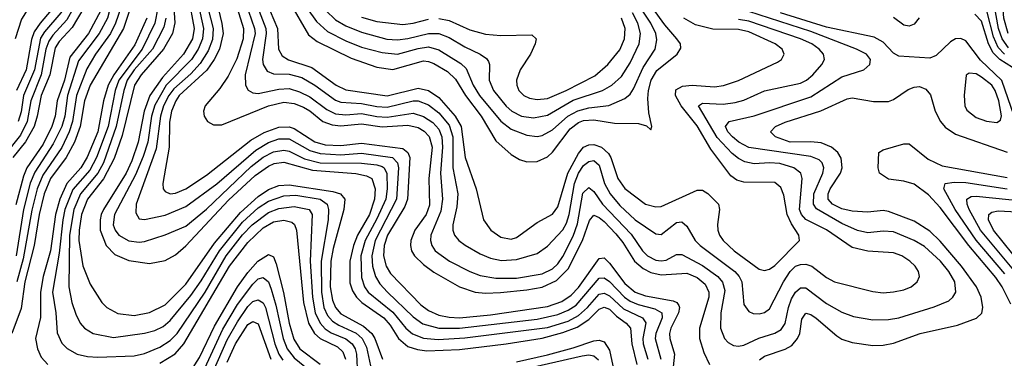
# Model space of a CAD drawing. Header units: inches. Extents: x 990535 to 1117859, y 769386 to 892122.
# Tile 56 of 256: x 1000767 to 1004579, y 867974 to 869284. Entities that reach past the tile are written whole.
import ezdxf

# ---------------------------------------------------------------- set-up
doc = ezdxf.new("R2010")
doc.units = ezdxf.units.IN
doc.header["$MEASUREMENT"] = 0
doc.layers.add('B0806', color=7, linetype='Continuous')

msp = doc.modelspace()

# ---------------------------------------------------------------- linework, layer by layer
at = {"layer": 'B0806', "color": 5}
for points, elevation in [([(1001207.2, 870000), (1001187, 869950), (1001118.7, 869830), (1001010, 869617.6), (1001000.5, 869570), (1000997.7, 869390), (1000987.7, 869350), (1000950, 869283.7), (1000895.7, 869224.3), (1000879.5, 869200.5), (1000869.1, 869170), (1000851, 869070), (1000810.7, 868970), (1000796.5, 868890), (1000770, 868837.6), (1000710, 868760.5)], 3160), ([(1001243.2, 870000), (1001223.5, 869950), (1001161.8, 869850), (1001117.6, 869750), (1001070, 869669.9), (1001042.6, 869610), (1001032, 869548), (1001030.5, 869390), (1001015, 869330), (1000970, 869252.8), (1000920.2, 869199.8), (1000905, 869175), (1000883.7, 869070), (1000850.2, 868990), (1000835, 868910), (1000822.7, 868870), (1000790, 868811.8), (1000741.2, 868750)], 3180), ([(1001054.6, 870000), (1001057.5, 869997.5), (1001061.6, 869990), (1001061.4, 869970), (1001044.2, 869930), (1000971.4, 869808.6), (1000890.3, 869650), (1000872.7, 869590), (1000875.6, 869450), (1000867.6, 869410), (1000845.5, 869370), (1000790.3, 869309.7), (1000774.5, 869285.5), (1000750.3, 869210)], 3080), ([(1001316.3, 870000), (1001300.1, 869950), (1001222.6, 869830), (1001178.9, 869730), (1001136.7, 869663.3), (1001106.5, 869593.5), (1001093.2, 869530), (1001097.1, 869430), (1001093.4, 869370), (1001080.9, 869319.1), (1001033.8, 869230), (1000961.3, 869138.7), (1000941.1, 869050), (1000912.5, 868970), (1000904.4, 868910), (1000892.3, 868870), (1000858, 868802), (1000794.8, 868710), (1000781.7, 868678.3), (1000752.5, 868567.5)], 3220), ([(1001352.3, 870000), (1001345.4, 869970), (1001330.6, 869930), (1001257.2, 869822.8), (1001206.2, 869710), (1001165, 869650), (1001139.5, 869590), (1001128.1, 869550), (1001123.6, 869510), (1001130.7, 869410), (1001128.2, 869370), (1001107.3, 869290), (1001075.4, 869230), (1000995.4, 869124.6), (1000952.3, 868990), (1000941.4, 868910), (1000930.4, 868870), (1000897, 868803), (1000825.8, 868694.2), (1000808.1, 868651.9), (1000781.9, 868550), (1000753.3, 868370)], 3240), ([(1001140.4, 870000), (1001110.7, 869930), (1000963.5, 869670), (1000946.4, 869630), (1000934.6, 869570), (1000936.7, 869430), (1000930, 869382.8), (1000903.2, 869336.8), (1000846, 869270), (1000823.8, 869236.2), (1000813.6, 869206.4), (1000792.8, 869090), (1000754.6, 869010)], 3120), ([(1001173.7, 870000), (1001142.8, 869930), (1000980, 869630), (1000966.9, 869570), (1000967.2, 869410), (1000960.6, 869370), (1000926, 869310), (1000863, 869237), (1000848.3, 869211.7), (1000824.2, 869090), (1000782, 868990), (1000772.6, 868927.4), (1000761.8, 868890)], 3140), ([(1004595.1, 869175.1), (1004570, 869209.3), (1004555.8, 869250), (1004538, 869350), (1004526.8, 869366.8), (1004514.2, 869374.2), (1004490, 869379.1), (1004330, 869385.6), (1004170, 869370), (1004070, 869390), (1003911.8, 869391.8), (1003840.5, 869410), (1003840.9, 869430), (1003933.2, 869486.8), (1003972.5, 869527.5), (1004044.6, 869670), (1004049, 869690), (1004046.1, 869710), (1004032, 869730), (1004007, 869750), (1003897, 869817), (1003802.4, 869930), (1003790, 869950.3), (1003773.9, 870000)], 3440), ([(1004593.3, 869230), (1004576.3, 869290), (1004570.4, 869370.4), (1004561.8, 869390), (1004544.8, 869404.8), (1004510, 869413.1), (1004430, 869410.3), (1004330, 869415.5), (1004187, 869407), (1004070, 869423.5), (1003985.1, 869425.1), (1003954.2, 869430), (1003948.7, 869450), (1003979.6, 869480.4), (1004000.8, 869510), (1004079.8, 869670), (1004090, 869710), (1004082, 869730), (1004061, 869750), (1003930.5, 869830), (1003910, 869847.5), (1003828.5, 869948.5), (1003814.2, 869974.2), (1003806.3, 870000)], 3420), ([(1001850.3, 869370), (1001916.2, 869276.2), (1001958.4, 869238.4), (1002030, 869201.2), (1002090, 869177.7), (1002170, 869156.2), (1002230, 869150.3), (1002310, 869172.3), (1002350, 869178.2), (1002390, 869167), (1002474.6, 869114.6), (1002495.2, 869095.2), (1002523, 869030), (1002546.9, 868990), (1002630, 868890.8), (1002670, 868860.4), (1002730, 868836.7), (1002770, 868832.1), (1002790, 868835.2), (1002830, 868858), (1002889.7, 868910.3), (1002928.3, 868931.7), (1002970, 868942.3), (1003047.8, 868952.2), (1003110, 868978.7), (1003130, 868995.6), (1003143.5, 869016.5), (1003181.1, 869098.9), (1003226.8, 869170), (1003234.3, 869205.7), (1003230.2, 869230), (1003210.7, 869270), (1003119, 869410)], 3640), ([(1001360.3, 869390), (1001368, 869272), (1001358.7, 869230), (1001324, 869170), (1001237.6, 869070), (1001211.3, 869030), (1001164.1, 868835.9), (1001133.1, 868746.9), (1001091.8, 868668.2), (1001030, 868589.6), (1001006.7, 868530), (1000997.2, 868470), (1000996.6, 868430), (1001011.5, 868331.5), (1001040.5, 868260.5), (1001085.5, 868190), (1001104.2, 868170), (1001147.8, 868147.8), (1001210, 868140.1), (1001270, 868150.9), (1001330, 868181.3), (1001410, 868260.2), (1001521.3, 868418.7), (1001622.5, 868537.5), (1001690, 868599.4), (1001730, 868626.6), (1001770, 868642), (1001810, 868645.2), (1001979.7, 868619.7), (1002008.9, 868610), (1002025.5, 868590), (1002022.2, 868550), (1001980.8, 868399.2), (1001971.6, 868350), (1001969.7, 868250), (1001978.4, 868198.4), (1001990.1, 868170), (1002010, 868145.4), (1002097.7, 868097.7), (1002130, 868070.1), (1002142, 868050), (1002171.2, 867971.2)], 3380), ([(1001420.2, 869370), (1001442.1, 869250), (1001435.6, 869210), (1001401, 869150), (1001319.9, 869060.1), (1001271, 868990), (1001249.1, 868930), (1001226.3, 868810), (1001201.8, 868738.2), (1001179.4, 868690), (1001091.5, 868550), (1001083.2, 868530), (1001078.4, 868510), (1001079.3, 868470), (1001101.8, 868410), (1001135.8, 868375.8), (1001190, 868352.1), (1001270, 868340.6), (1001330, 868351.7), (1001370, 868374.7), (1001410, 868408.5), (1001575, 868585), (1001678.6, 868681.4), (1001730, 868717.5), (1001753, 868727), (1001790, 868732.5), (1001901.2, 868701.2), (1002068.3, 868688.3), (1002110, 868680.1), (1002130.1, 868670), (1002143.4, 868630), (1002141.3, 868590), (1002121.4, 868530), (1002074.4, 868450), (1002058.9, 868410), (1002045.1, 868350), (1002045.9, 868265.9), (1002055.3, 868235.3), (1002071, 868210), (1002091.9, 868190), (1002177.3, 868130), (1002201.7, 868101.7), (1002234.3, 868050), (1002270, 868019.5), (1002307.6, 868007.6), (1002343.4, 868003.4), (1002470, 868007.5), (1002650, 868029.3), (1002790, 868052.2), (1002870, 868073.2), (1002925.1, 868094.9), (1002970, 868124.6), (1003010, 868164.3), (1003030, 868171.8), (1003050, 868164.1), (1003077.2, 868137.2), (1003114.9, 868110), (1003132.2, 868090), (1003136.9, 868030), (1003155.8, 867950)], 3420), ([(1001453.4, 869370), (1001478.8, 869250), (1001475, 869210), (1001457.8, 869170), (1001432.6, 869130), (1001334.3, 869030), (1001290, 868952.4), (1001277.7, 868910), (1001262.8, 868810), (1001245.6, 868754.4), (1001216.1, 868683.9), (1001133.8, 868530), (1001128.6, 868490), (1001136.5, 868470), (1001151.7, 868450), (1001190, 868428.6), (1001230, 868422.9), (1001250, 868425.4), (1001330, 868451.4), (1001410, 868485.2), (1001490, 868550.7), (1001663.6, 868716.4), (1001710, 868751.9), (1001750, 868772.8), (1001790, 868778.4), (1001810, 868774.5), (1001870, 868746), (1001930, 868730.6), (1002090, 868728.1), (1002150, 868722.3), (1002170, 868715.9), (1002178.2, 868710), (1002188.3, 868688.3), (1002190, 868630), (1002184.3, 868590), (1002150, 868513.5), (1002104.3, 868430), (1002088, 868370), (1002090, 868286.5), (1002102, 868250), (1002116.3, 868230), (1002212.1, 868152.1), (1002262.2, 868090), (1002288, 868068), (1002330, 868052.1), (1002386.9, 868046.9), (1002490, 868052.8), (1002810, 868093.7), (1002890, 868118), (1002930, 868139.4), (1002965.7, 868170), (1003010, 868221.9), (1003030, 868225.4), (1003050, 868216.1), (1003104.9, 868164.9), (1003178.1, 868130), (1003190.8, 868110.8), (1003180, 868050), (1003181.3, 868030), (1003198.9, 867970)], 3440), ([(1001202.3, 869350), (1001169.1, 869250), (1001039.8, 869030), (1001018.2, 868970), (1001001.5, 868870), (1000979.4, 868810), (1000946.9, 868750), (1000886.6, 868670), (1000862.1, 868610), (1000843.3, 868530), (1000823.2, 868410), (1000787.5, 868270), (1000773, 868167), (1000736.8, 868070)], 3280), ([(1001158.5, 869330), (1001138.8, 869270), (1001118.6, 869230), (1001060.7, 869150), (1001027, 869093), (1000986.9, 868990), (1000972.1, 868890), (1000959.2, 868850), (1000930, 868789.9), (1000857.4, 868682.6), (1000834.4, 868630), (1000813.7, 868546.3), (1000780.9, 868359.1), (1000756.7, 868270)], 3260), ([(1001302, 869330), (1001290.6, 869270), (1001241.1, 869170), (1001150.7, 869050), (1001136.9, 869010), (1001109.9, 868870), (1001065.2, 868750), (1001038.9, 868701.1), (1000973.6, 868626.4), (1000942.4, 868550), (1000933.7, 868510), (1000920, 868380), (1000894, 868230), (1000906.8, 868150), (1000912.1, 868072.1), (1000930, 868032), (1000951.5, 868011.5), (1000990, 867990.1), (1001030, 867981.3), (1001070, 867978.6), (1001210, 867983.7), (1001250, 867991.9), (1001310, 868017.2), (1001350, 868042.3), (1001376.4, 868070), (1001484.7, 868230), (1001566.2, 868370), (1001630, 868451.8), (1001666.7, 868490), (1001730, 868538.4), (1001770, 868553.4), (1001830, 868561.1), (1001887.8, 868550), (1001899.9, 868530), (1001892.2, 868350), (1001900.3, 868210), (1001910.8, 868150), (1001930, 868110.1), (1001950, 868087.9), (1001972.9, 868072.9), (1002029.4, 868049.4), (1002054.3, 868030), (1002066.2, 868010), (1002071.4, 867990), (1002074.9, 867910)], 3340), ([(1001495.1, 869330), (1001515.9, 869250), (1001513.1, 869206.9), (1001496.4, 869163.6), (1001466, 869114), (1001430, 869074.6), (1001363.4, 869016.6), (1001344, 868990), (1001324.6, 868950), (1001312, 868910), (1001295.6, 868784.4), (1001218.2, 868570), (1001216.8, 868536.8), (1001230, 868514), (1001250, 868511.3), (1001330, 868527.6), (1001410, 868561.3), (1001530, 868649.2), (1001680.8, 868779.2), (1001730, 868809.2), (1001770, 868823.2), (1001810, 868822.3), (1001890, 868777.7), (1001930, 868765.9), (1002010, 868760.6), (1002090, 868767.9), (1002210.2, 868750.2), (1002230.4, 868730.4), (1002233.9, 868710), (1002225.7, 868590), (1002143, 868430), (1002130.7, 868370), (1002133.5, 868330), (1002144.9, 868290), (1002161.7, 868261.7), (1002190.5, 868230), (1002290, 868134.2), (1002327.9, 868107.9), (1002390, 868090), (1002470, 868090), (1002770, 868125.6), (1002850, 868143.9), (1002890, 868159.9), (1002920.8, 868179.2), (1003010, 868284.2), (1003030, 868285.8), (1003050, 868271.4), (1003107.9, 868210), (1003130, 868194.4), (1003161.5, 868181.5), (1003225.9, 868165.9), (1003253.3, 868150), (1003254.8, 868130), (1003229.9, 868070.1), (1003227.1, 868050), (1003249, 867970)], 3460), ([(1001529.8, 869350.2), (1001550, 869269.3), (1001555.2, 869230), (1001540.4, 869170), (1001520.7, 869130), (1001491.5, 869088.5), (1001384.9, 868990), (1001371.6, 868970), (1001355.4, 868930), (1001346.8, 868886.8), (1001346.4, 868790), (1001321, 868650), (1001323, 868630), (1001330, 868619.1), (1001350, 868610.1), (1001370, 868612.6), (1001410, 868629), (1001490, 868682.5), (1001662.4, 868817.6), (1001713.2, 868846.8), (1001770, 868868.2), (1001809.8, 868869.8), (1001830, 868863.4), (1001910, 868810.9), (1001950, 868799.4), (1002010, 868796.4), (1002090, 868805.7), (1002250, 868785.1), (1002270, 868770), (1002278, 868750), (1002267.9, 868590), (1002258.4, 868561.6), (1002191.3, 868450), (1002178.1, 868410), (1002175.7, 868370), (1002185.4, 868330), (1002202.1, 868302.1), (1002320.4, 868180.4), (1002350, 868158.5), (1002390, 868141.4), (1002430, 868132.9), (1002470, 868131), (1002590, 868141.5), (1002810, 868174), (1002866.1, 868193.9), (1002902.5, 868217.5), (1002930, 868247.3), (1003010, 868360.1), (1003030, 868361.9), (1003050, 868342.3), (1003110, 868263.1), (1003150, 868230.3), (1003190, 868215.7), (1003296.4, 868196.4), (1003311.6, 868190), (1003318.7, 868178.6), (1003321.8, 868170), (1003317.8, 868150), (1003287.7, 868090), (1003282.8, 868070), (1003284.2, 868050), (1003301.9, 867990), (1003291.4, 867891.4)], 3480), ([(1001608.5, 869328.5), (1001633.1, 869250), (1001632.8, 869210), (1001607.7, 869132.3), (1001574.8, 869065.2), (1001542.4, 869017.6), (1001485, 868950), (1001479.2, 868930), (1001481.6, 868910), (1001494, 868890), (1001517.3, 868877.3), (1001550, 868877.5), (1001729.9, 868950), (1001790, 868964.6), (1001830, 868959), (1001865.6, 868945.6), (1001890, 868931.4), (1001941.4, 868890), (1001976.7, 868876.7), (1002010, 868873), (1002090, 868881.4), (1002170, 868868.9), (1002270, 868875.9), (1002310, 868866.3), (1002332.7, 868852.7), (1002351.9, 868831.9), (1002363.6, 868790), (1002350.7, 868670), (1002353.7, 868566.3), (1002340.2, 868530), (1002297.2, 868470), (1002281.8, 868430), (1002280.1, 868410), (1002284.1, 868390), (1002295.8, 868370), (1002330, 868336.7), (1002370, 868307.2), (1002470, 868250.5), (1002530.1, 868230.1), (1002570, 868226.3), (1002628.3, 868228.3), (1002730, 868238.3), (1002790, 868249.4), (1002845.1, 868274.9), (1002890, 868320.1), (1002945.7, 868430), (1002972.7, 868507.3), (1002990, 868528.2), (1003010, 868519.1), (1003030, 868502.5), (1003075.1, 868455.1), (1003102, 868422), (1003147.8, 868350), (1003181, 868321), (1003210, 868306.4), (1003250, 868296.6), (1003350, 868303), (1003390, 868286.1), (1003420.3, 868260.3), (1003435.4, 868230), (1003434.7, 868210), (1003398.8, 868090), (1003399, 868050), (1003416, 867996), (1003437.2, 867950)], 3520), ([(1001641.8, 869350), (1001676.6, 869250), (1001678.4, 869230), (1001639.5, 869070), (1001641.3, 869030), (1001651.6, 869011.6), (1001670, 869000.1), (1001690, 868997.6), (1001770, 869015), (1001810, 869016.9), (1001850, 869004.4), (1001890, 868985.2), (1001956, 868936), (1001990, 868919.6), (1002030, 868915.8), (1002090, 868920.3), (1002150, 868909.3), (1002190, 868907), (1002290, 868922.3), (1002330, 868909.8), (1002366.5, 868886.5), (1002390, 868860.8), (1002401.8, 868830), (1002403.7, 868790), (1002396.5, 868690), (1002403.8, 868590), (1002397.1, 868542.9), (1002358.5, 868450), (1002357, 868430), (1002362.3, 868410), (1002375.7, 868390), (1002430.9, 868350), (1002509.5, 868309.5), (1002550, 868294.4), (1002610, 868283.9), (1002690, 868284.3), (1002790, 868300.4), (1002830, 868320.2), (1002850, 868338.9), (1002870, 868367.4), (1002910, 868446.2), (1002926.4, 868493.6), (1002947.7, 868612.3), (1002970, 868634.1), (1002990, 868619.6), (1003023.3, 868570), (1003133.9, 868453.9), (1003177.9, 868390), (1003197.5, 868370), (1003230, 868353.4), (1003250, 868350.7), (1003270, 868353.9), (1003310, 868374.9), (1003330, 868375.2), (1003410, 868333.1), (1003470.1, 868290), (1003488.5, 868268.5), (1003496.8, 868236.8), (1003481.2, 868150), (1003479.8, 868090), (1003496.1, 868050), (1003510, 868035), (1003530, 868023.5), (1003550, 868020.4), (1003570, 868024.6), (1003628.2, 868051.8), (1003690, 868071.4), (1003714.6, 868085.4), (1003731, 868109), (1003743.1, 868170), (1003755.5, 868204.5), (1003770, 868230.1), (1003790, 868247.1), (1003810, 868245.9), (1003890, 868186.4), (1003950, 868152.2), (1003995.6, 868135.6), (1004070, 868123.1), (1004130, 868123.4), (1004170, 868131), (1004307.5, 868172.5), (1004363.8, 868196.2), (1004379.8, 868210), (1004391, 868230), (1004386.6, 868270), (1004363.7, 868310), (1004331.4, 868350), (1004270, 868406.6), (1004229.8, 868430), (1004150, 868462.8), (1004110, 868465.6), (1004050, 868459.2), (1004010, 868468.8), (1003950, 868495.4), (1003851.7, 868551.7), (1003840.1, 868570), (1003841.4, 868610), (1003876.5, 868690), (1003879.7, 868710), (1003873.9, 868730), (1003861.6, 868741.6), (1003830, 868754.9), (1003590, 868789.4), (1003550.9, 868810), (1003526.7, 868830), (1003508.5, 868850), (1003499.9, 868870), (1003513.5, 868890), (1003610, 868912.1), (1003830, 868985), (1003950, 869062.6), (1004034.7, 869090), (1004058.2, 869110), (1004060.8, 869130), (1004045.1, 869150), (1004006.4, 869170), (1003830, 869237.3), (1003590, 869315)], 3540), ([(1001681.8, 869350), (1001720.4, 869250), (1001721.8, 869230), (1001707.2, 869130), (1001710.1, 869110), (1001724.8, 869084.8), (1001750, 869074.5), (1001810, 869072.9), (1001859.7, 869059.7), (1001910, 869030.6), (1001990, 868972.1), (1002010, 868964.1), (1002090, 868959.3), (1002150, 868947.9), (1002190, 868945.8), (1002290, 868970.3), (1002310, 868970.3), (1002350, 868954.2), (1002390, 868923.9), (1002430, 868876.2), (1002443.8, 868830), (1002443.5, 868710), (1002463.7, 868610), (1002459.7, 868560.3), (1002444.3, 868490), (1002443.7, 868470), (1002450, 868450.3), (1002466.7, 868430), (1002491.5, 868411.5), (1002550, 868377.5), (1002590, 868361.2), (1002632.3, 868352.3), (1002690, 868356.5), (1002770, 868379.8), (1002810, 868407.1), (1002869.7, 868470.3), (1002883.7, 868496.3), (1002894, 868530), (1002914.5, 868650), (1002930.7, 868690), (1002950, 868719.7), (1002970, 868735.6), (1002990, 868738.9), (1003010, 868720.5), (1003031.7, 868650), (1003052.6, 868610), (1003090, 868565.1), (1003150, 868509.7), (1003230, 868455.3), (1003250, 868452.9), (1003310, 868498.8), (1003330, 868502.4), (1003350, 868485.4), (1003382.7, 868430), (1003401.3, 868410), (1003535.2, 868310), (1003552.9, 868290), (1003562.4, 868270), (1003570, 868182), (1003590, 868154.7), (1003606.9, 868146.9), (1003630, 868145.7), (1003650, 868150.8), (1003670, 868165.7), (1003724.1, 868270), (1003749.6, 868310), (1003770, 868330.4), (1003790, 868337.2), (1003810, 868337.9), (1003834.2, 868330), (1003890, 868286), (1003921.7, 868270), (1004070, 868231.9), (1004110, 868227.8), (1004150, 868230.7), (1004190, 868238.9), (1004217.7, 868250), (1004242, 868270), (1004250.7, 868290), (1004246.5, 868310), (1004234.3, 868330), (1004213.6, 868350), (1004181.6, 868370), (1004150, 868382.5), (1004050, 868388.3), (1003990, 868402.7), (1003890, 868471.2), (1003810.6, 868510.6), (1003793.3, 868530), (1003786.1, 868550), (1003796.6, 868670), (1003790.5, 868690.5), (1003764.6, 868710), (1003710, 868727.1), (1003670, 868730.5), (1003610, 868726), (1003574.2, 868734.2), (1003550, 868746.3), (1003525.7, 868765.7), (1003467.5, 868827.5), (1003394.9, 868950), (1003410, 868960.9), (1003490, 868957.2), (1003536.8, 868963.2), (1003570, 868972.6), (1003650, 869008.3), (1003790, 869038.1), (1003813.6, 869050), (1003837.3, 869070), (1003872.5, 869110), (1003882.7, 869130), (1003879.4, 869150), (1003861.6, 869170), (1003833.8, 869190), (1003789.9, 869210), (1003590, 869277.9), (1003550, 869284.4)], 3560), ([(1001723, 869350), (1001764.9, 869250), (1001769.7, 869170), (1001783.7, 869143.7), (1001808.2, 869128.2), (1001898.5, 869098.5), (1001992.5, 869030), (1002030, 869011.9), (1002190, 868988.5), (1002310, 869018.3), (1002350, 869009.8), (1002390, 868982.1), (1002453, 868910), (1002476.2, 868870), (1002491.2, 868750), (1002534.3, 868630), (1002562.2, 868510), (1002591.1, 868470), (1002630, 868442.8), (1002670, 868435.3), (1002690, 868441.5), (1002770, 868499.3), (1002830, 868531.9), (1002850, 868560.2), (1002888.9, 868690), (1002930, 868766.5), (1002950, 868790.6), (1002970, 868799.9), (1002990, 868800.6), (1003019.1, 868790), (1003046.3, 868766.3), (1003055.8, 868750), (1003082.4, 868670), (1003110, 868630.1), (1003190, 868570.7), (1003230, 868559.6), (1003250, 868561.5), (1003390, 868624.6), (1003410, 868624), (1003431.1, 868611.1), (1003471.8, 868570), (1003476.9, 868550), (1003468.3, 868491.7), (1003469.5, 868470), (1003476.4, 868450), (1003490.1, 868430), (1003533, 868390), (1003630, 868319.2), (1003650, 868313.2), (1003670, 868318.1), (1003690, 868333.1), (1003786.1, 868430), (1003783.2, 868450), (1003754.6, 868494.6), (1003738.2, 868530), (1003724.8, 868604.8), (1003714.3, 868634.3), (1003690, 868653.8), (1003570, 868655.5), (1003543.3, 868663.3), (1003520.1, 868680.1), (1003442.8, 868782.8), (1003390, 868873.5), (1003328.4, 868950), (1003306.4, 868990), (1003307.3, 869012.7), (1003333.1, 869026.9), (1003370.1, 869030.1), (1003456.7, 869023.3), (1003491.2, 869028.8), (1003550, 869047.9), (1003700.7, 869119.3), (1003716.8, 869130), (1003726.3, 869150), (1003718.4, 869170), (1003692.1, 869190), (1003590, 869236.5), (1003550, 869245.2), (1003450, 869246.6), (1003383.1, 869263.1), (1003338, 869290)], 3580), ([(1001811.9, 869351.9), (1001884.9, 869224.9), (1001918.9, 869198.9), (1002050, 869134.2), (1002150, 869099.4), (1002211.1, 869091.1), (1002330, 869124.3), (1002350, 869122.5), (1002370, 869114.1), (1002423.2, 869083.2), (1002454.1, 869054.1), (1002492.7, 868990), (1002554.3, 868910), (1002610, 868815.4), (1002670, 868762.6), (1002702.7, 868742.7), (1002730, 868733.2), (1002770, 868735.7), (1002810, 868753.4), (1002830, 868771), (1002898.6, 868861.4), (1002930, 868885.9), (1002950, 868893.6), (1002990, 868896.6), (1003070, 868884), (1003162.2, 868882.2), (1003193.4, 868873.4), (1003210, 868858), (1003214.5, 868870), (1003203.3, 868923.3), (1003198.6, 868978.6), (1003201.4, 869010), (1003212.2, 869050), (1003233.2, 869086.8), (1003312.9, 869150), (1003326.7, 869173.3), (1003324.7, 869190), (1003311.4, 869210), (1003264.2, 869264.2), (1003217.4, 869330)], 3620), ([(1001915.1, 869355.1), (1001990, 869283.5), (1002030, 869259.6), (1002090, 869234.8), (1002188.9, 869208.9), (1002230, 869205.3), (1002270, 869210.6), (1002350, 869230.6), (1002390, 869230), (1002430, 869214.9), (1002490, 869178.7), (1002550.2, 869150), (1002574.1, 869134.1), (1002582.2, 869122.2), (1002586.3, 869110), (1002584.9, 869050), (1002601.3, 869010), (1002650, 868948.5), (1002672.4, 868930), (1002710, 868911.1), (1002755.7, 868904.4), (1002810, 868914.8), (1002910, 868972.2), (1003022.9, 869010), (1003059.9, 869030), (1003096.4, 869063.6), (1003130, 869116.8), (1003164.8, 869190), (1003169.9, 869230), (1003160.1, 869270), (1003139, 869310)], 3660), ([(1001259.8, 869290), (1001213.1, 869186.9), (1001131.3, 869070), (1001110.4, 869030), (1001091.7, 868970), (1001070, 868850), (1001028, 868752), (1001003.5, 868710), (1000949.6, 868650), (1000922.2, 868590), (1000906.2, 868530), (1000886.4, 868390), (1000858.4, 868290), (1000847.8, 868230), (1000847.8, 868132.2), (1000828.8, 868050), (1000835.7, 868010), (1000850, 867978), (1000875.8, 867950)], 3320), ([(1001333.2, 869290), (1001325.1, 869254.9), (1001282, 869170), (1001210.8, 869090), (1001183, 869050), (1001170.4, 869010), (1001141.3, 868870), (1001091.9, 868730), (1001070, 868690), (1001003, 868610), (1000976.6, 868550), (1000960.3, 868450), (1000957.6, 868250), (1000968.9, 868190), (1000984.3, 868144.3), (1001001.3, 868110), (1001018.2, 868090), (1001051.8, 868070), (1001130, 868054.7), (1001250, 868070.9), (1001290, 868081.8), (1001322.9, 868097.1), (1001350, 868120.1), (1001430, 868217.3), (1001470, 868273.9), (1001540.4, 868390), (1001630, 868500.6), (1001690, 868555.8), (1001730, 868582.2), (1001790, 868602.3), (1001835.7, 868604.3), (1001929.8, 868589.8), (1001957, 868570), (1001963, 868550), (1001961.3, 868510), (1001934, 868350), (1001935.1, 868230), (1001944.2, 868170), (1001959.3, 868139.3), (1001978, 868118), (1002002.1, 868102.1), (1002070, 868071.1), (1002093.5, 868050), (1002110, 868017), (1002125.1, 867945.1)], 3360), ([(1002090, 869293.6), (1002150, 869277), (1002250, 869264.7), (1002290, 869269.8), (1002350, 869285.3)], 3680), ([(1002390, 869288.6), (1002430, 869281), (1002510, 869245), (1002570, 869227.5), (1002630, 869222.5), (1002750, 869224.9), (1002766, 869210), (1002762.9, 869190), (1002744.8, 869150), (1002704.5, 869090), (1002690.1, 869050), (1002691.5, 869030), (1002700.1, 869010), (1002718.8, 868990), (1002740.4, 868980.4), (1002770, 868974.5), (1002810, 868979), (1002882.6, 869010), (1002993.4, 869066.6), (1003043.7, 869110), (1003090, 869166.6), (1003108.6, 869210), (1003110.8, 869250), (1003097.1, 869290)], 3680), ([(1004616.7, 868910), (1004569, 869049), (1004486.5, 869126.5), (1004430, 869202), (1004410, 869211.5), (1004390, 869209.9), (1004370, 869198.3), (1004314.8, 869145.2), (1004290, 869134.5), (1004170, 869142.1), (1004150, 869154.6), (1004110, 869196.1), (1004075.4, 869215.4), (1003890, 869254.5), (1003712.3, 869310)], 3520), ([(1004248.7, 869291.3), (1004230, 869266.7), (1004210, 869258.9), (1004190, 869262.8), (1004150, 869291.7)], 3480), ([(1004610, 869099), (1004561.2, 869130), (1004535.8, 869155.8), (1004517.5, 869190), (1004490, 869277.4), (1004465.2, 869305.2)], 3480), ([(1004579.1, 869150), (1004555.5, 869175.5), (1004537, 869217), (1004512.2, 869312.2)], 3460), ([(1003631.4, 867968.6), (1003650, 867982.4), (1003730, 868009.3), (1003756.1, 868023.9), (1003778.8, 868050), (1003786.6, 868070), (1003794.4, 868125.6), (1003810, 868148.7), (1003830, 868143.4), (1003850, 868129.2), (1003930, 868060.4), (1003950, 868048), (1003990, 868035.4), (1004070, 868023.8), (1004110, 868024.7), (1004150, 868032.2), (1004252.6, 868070), (1004397.7, 868102.3), (1004471.3, 868128.7), (1004491.3, 868148.7), (1004496.1, 868170), (1004489.1, 868210), (1004470.9, 868250), (1004412.6, 868330), (1004330, 868427.2), (1004290, 868465.7), (1004230, 868504.3), (1004130, 868541.4), (1004110, 868545.5), (1004050, 868539.3), (1003990, 868542.8), (1003950, 868551.6), (1003913.1, 868570), (1003897.4, 868590), (1003896.5, 868610), (1003904.4, 868630), (1003945.2, 868690), (1003951.4, 868710), (1003947.5, 868747.5), (1003933.9, 868770), (1003909.4, 868790), (1003870, 868806.9), (1003830, 868811.3), (1003750, 868810), (1003692.4, 868830), (1003673.3, 868850), (1003693, 868870), (1003730, 868887.3), (1003869, 868931), (1003970, 868977.2), (1003990, 868981.6), (1004072.2, 868967.8), (1004130, 868967.7), (1004150, 868975.2), (1004206, 869014), (1004230, 869023.1), (1004250, 869024.6), (1004274.9, 869014.9), (1004293.6, 868993.6), (1004311, 868930), (1004331.3, 868890), (1004350, 868868.4), (1004390, 868841.2), (1004590, 868770.8)], 3520), ([(1004603.7, 868183.7), (1004570, 868250), (1004546, 868286), (1004441.3, 868410), (1004330, 868557.8), (1004285.9, 868605.9), (1004230, 868647.1), (1004190, 868659.4), (1004130, 868666.6), (1004095.3, 868690), (1004089.9, 868710), (1004092.4, 868770), (1004110, 868780.2), (1004190, 868803.2), (1004210, 868803), (1004283.9, 868743.9), (1004338.7, 868718.7), (1004590, 868673.3)], 3480), ([(1004580.5, 868300.5), (1004470, 868430.5), (1004388.6, 868550), (1004344.8, 868630), (1004350.4, 868649.6), (1004384.6, 868655.4), (1004430, 868653.7), (1004590, 868629.8)], 3460), ([(1004615.2, 868315.2), (1004486.7, 868470), (1004442.6, 868550), (1004434.5, 868570), (1004434.2, 868590), (1004450, 868599.5), (1004470, 868600.5), (1004710, 868576.1)], 3440), ([(1004649.7, 868330), (1004537.4, 868470), (1004518.2, 868510), (1004519.1, 868530), (1004530, 868538.6), (1004555.1, 868544.9), (1004725.3, 868534.7)], 3420), ([(1001310, 867954.7), (1001368.5, 867991.5), (1001402.9, 868030), (1001580, 868330), (1001650, 868422.1), (1001710, 868478.2), (1001750, 868501.2), (1001790, 868508.4), (1001821, 868501), (1001831.6, 868491.6), (1001838.8, 868470), (1001866.5, 868190), (1001885.8, 868110), (1001909, 868070), (1001930, 868050.3), (1001998, 868018), (1002018.4, 867998.4), (1002028, 867970)], 3320), ([(1001430, 867923.7), (1001463.4, 867976.6), (1001521.6, 868098.4), (1001610.9, 868250), (1001650, 868305.4), (1001689.1, 868350), (1001730, 868376), (1001750, 868366.6), (1001759.6, 868339.6), (1001788, 868228), (1001810, 868110), (1001828.4, 868048.4), (1001852.3, 868010), (1001930.7, 867950.7)], 3280), ([(1001483.8, 867936.2), (1001553.2, 868086.8), (1001610, 868182.2), (1001670, 868261.3), (1001690, 868280.9), (1001710, 868286), (1001730, 868269.6), (1001741.2, 868241.2), (1001759.2, 868179.2), (1001786.9, 868050), (1001802.7, 868010), (1001830, 867975.7), (1001885.5, 867930)], 3260), ([(1001498.5, 867881.5), (1001570, 868045.7), (1001610, 868115.2), (1001650, 868173.7), (1001670, 868193.7), (1001690, 868200.1), (1001710, 868188.1), (1001718.8, 868170), (1001754.4, 868030), (1001770, 867990), (1001786.2, 867966.2)], 3240), ([(1001570, 867958.9), (1001602.5, 868030), (1001650, 868104.5), (1001670, 868116.1), (1001690, 868107.5), (1001739.6, 867970)], 3220), ([(1002690, 867960.8), (1002810, 867987.9), (1002910, 868014.3), (1002990, 868041.7), (1003010, 868044.4), (1003030, 868037.8), (1003050, 868005.4), (1003067.1, 867927.1)], 3380), ([(1002610, 867907.8), (1002944.1, 867984.1), (1002970, 867987.4), (1002990, 867983.9), (1003007.4, 867967.4)], 3360)]:
    msp.add_lwpolyline(points, dxfattribs=dict(at, elevation=elevation))
at = {"layer": 'B0806', "color": 5, "elevation": 3540}
msp.add_lwpolyline([(1004443, 869077), (1004431.4, 869068.6), (1004423.9, 868990), (1004426.3, 868950), (1004434.2, 868934.2), (1004470, 868905.1), (1004510, 868890.8), (1004550, 868885.4), (1004564.6, 868895.4), (1004567.9, 868912.1), (1004557.9, 868970), (1004543.5, 869010), (1004530, 869029.9), (1004490, 869061.9), (1004470, 869074)], close=True, dxfattribs=at)

doc.saveas('drawing.dxf')
